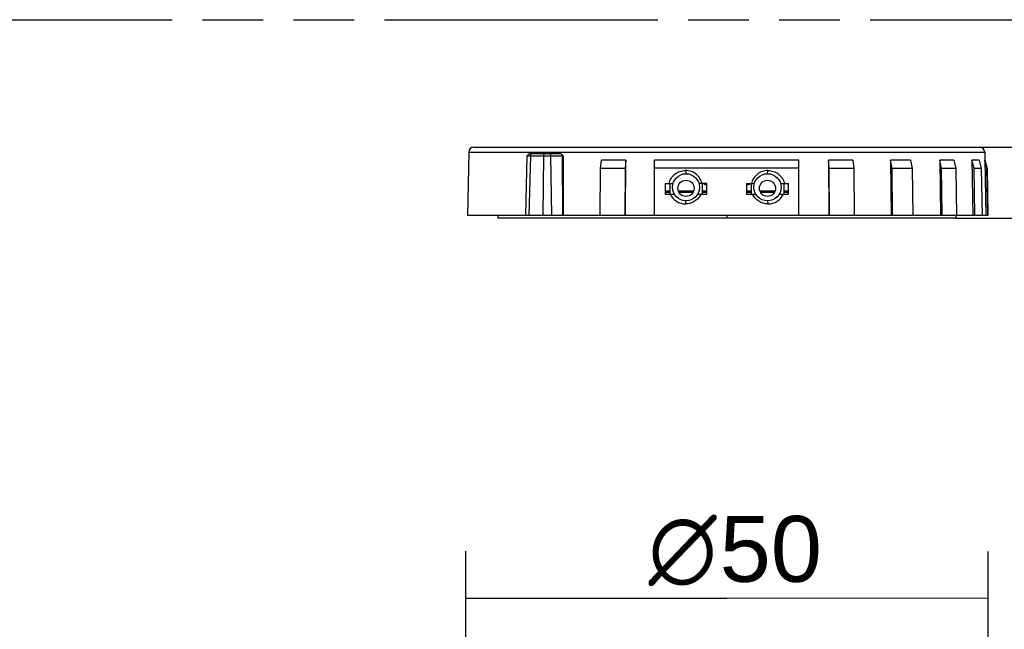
# Model space of a CAD drawing. Header units: millimetres. Extents: x 0 to 210, y 0 to 297.
# Tile 19 of 25: x 100 to 132, y 163 to 183. Entities that reach past the tile are written whole.
import ezdxf
from ezdxf.enums import TextEntityAlignment as Align

# ---------------------------------------------------------------- set-up
doc = ezdxf.new("R2010")
doc.units = ezdxf.units.MM
doc.header["$LTSCALE"] = 19.36
doc.linetypes.add('PHANTOM', pattern=[0.8, 0.45, -0.05, 0.1, -0.05, 0.1, -0.05])
doc.layers.get('0').update_dxf_attribs({"linetype": 'CONTINUOUS'})
doc.layers.add('DEFAULT_3', color=7, linetype='PHANTOM')
doc.layers.add('Z_DIM_2D', color=7, linetype='CONTINUOUS')
doc.styles.add('TEXTSTYLE_3', font='helveticaneueltw1g-ltcn.otf')
doc.styles.add('TEXTSTYLE_4', font='gdt', dxfattribs={"width": 0.7})
doc.dimstyles.new('DIMSTYLE_2', dxfattribs={"dimtxt": 2.1, "dimasz": 3.5, "dimexe": 1.5, "dimexo": 0, "dimgap": 0.525, "dimtad": 1, "dimdec": 3, "dimlfac": 3.00003, "dimdsep": 46, "dimtxsty": 'TEXTSTYLE_3', "dimblk": '_FILLED', "dimblk1": '_FILLED', "dimblk2": '_FILLED', "dimcen": 0.09, "dimclrt": 5, "dimazin": 2, "dimtp": 0.3, "dimtm": 0.3, "dimtfac": 1, "dimtdec": 3, "dimtofl": 0, "dimtmove": 0, "dimatfit": 3, "dimldrblk": '_FILLED', "dimfxl": 0, "dimtolj": 1, "dimarcsym": 0})
doc.dimstyles.new('DIMSTYLE_4', dxfattribs={"dimtxt": 2.1, "dimasz": 3.5, "dimexe": 1.5, "dimexo": 0, "dimgap": 0.525, "dimtad": 1, "dimdec": 3, "dimlfac": 3.00003, "dimdsep": 46, "dimtxsty": 'TEXTSTYLE_3', "dimblk": '_FILLED', "dimblk1": '_FILLED', "dimblk2": '_FILLED', "dimcen": 0.09, "dimclrt": 5, "dimazin": 2, "dimtp": 0.2, "dimtm": 0.2, "dimtfac": 1, "dimtdec": 3, "dimtofl": 0, "dimtmove": 0, "dimatfit": 3, "dimldrblk": '_FILLED', "dimfxl": 0, "dimtolj": 1, "dimarcsym": 0})

# ---------------------------------------------------------------- blocks, each defined once
blk = doc.blocks.new('*D6')
at = {"layer": 'Z_DIM_2D', "color": 2, "linetype": 'Continuous', "transparency": 16777216}
for p, q in [((114.662, 143.583), (114.668, 165.742)), ((131.328, 143.578), (131.335, 165.737)), ((114.668, 164.242), (123.001, 164.24)), ((131.334, 164.237), (123.001, 164.24))]:
    blk.add_line(p, q, dxfattribs=at)
at = {"layer": 'Z_DIM_2D', "color": 5, "linetype": 'Continuous', "transparency": 16777216}
for s, style, p in [('50', 'TEXTSTYLE_3', (124.401, 164.765)), ('n', 'TEXTSTYLE_4', (121.59, 164.765))]:
    blk.add_text(s, height=2.1, dxfattribs=dict(at, style=style)).set_placement(p, align=Align.CENTER)
blk = doc.blocks.new('_FILLED')
at = {"color": 0, "linetype": 'ByBlock'}
blk.add_solid([(0, 0), (-1, 0.125), (-1, -0.125)], dxfattribs=at)
blk = doc.blocks.new('_NONE')
blk = doc.blocks.new('*D11')
at = {"layer": 'Z_DIM_2D', "color": 2, "linetype": 'Continuous', "transparency": 16777216}
for p, q in [((131.06, 178.623), (137.332, 178.623)), ((135.832, 178.623), (135.832, 177.489)), ((135.832, 176.356), (135.832, 177.489)), ((135.832, 177.489), (135.832, 166.044)), ((130.302, 176.356), (137.332, 176.356))]:
    blk.add_line(p, q, dxfattribs=at)
at = {"layer": 'Z_DIM_2D', "color": 5, "linetype": 'Continuous', "transparency": 16777216, "style": 'TEXTSTYLE_3'}
for s, p in [('7.2', (135.307, 175.338)), ('max. ', (135.307, 171.811))]:
    blk.add_text(s, height=2.1, rotation=90, dxfattribs=at).set_placement(p, align=Align.RIGHT)

msp = doc.modelspace()

# ---------------------------------------------------------------- linework, layer by layer
at = {"color": 7, "linetype": 'Continuous'}
for p, q in [((114.76366, 178.45901), (114.72841, 176.43943)), ((114.93037, 178.62277), (131.06024, 178.62277)), ((131.22648, 178.45901), (131.2309, 178.20557)), ((116.5853, 176.43943), (116.62993, 178.33827)), ((117.68346, 178.4061), (116.70555, 178.4061)), ((117.71175, 178.39874), (117.71552, 178.39664)), ((117.71552, 178.39664), (117.72953, 178.38545)), ((117.74796, 178.33949), (117.7502, 176.43943)), ((117.77244, 178.33827), (117.77468, 176.43943)), ((118.96769, 177.93943), (119.00226, 178.20557)), ((119.77707, 178.20557), (119.00226, 178.20557)), ((119.77707, 178.20557), (119.74921, 177.93943)), ((119.76503, 176.43943), (119.77707, 178.20557)), ((120.69507, 176.43943), (120.69507, 178.20557)), ((125.29507, 178.20557), (120.69507, 178.20557)), ((125.29507, 176.43943), (125.29507, 178.20557)), ((127.013, 178.20557), (126.23951, 178.20557)), ((126.2676, 177.93943), (126.23951, 178.20557)), ((126.23951, 178.20557), (126.25165, 176.43943)), ((127.013, 178.20557), (127.04779, 177.93943)), ((128.8592, 178.20557), (128.2226, 178.20557)), ((128.2226, 178.20557), (128.24217, 176.43943)), ((128.26787, 177.93943), (128.2226, 178.20557)), ((128.8592, 178.20557), (128.90997, 177.93943)), ((130.23971, 178.20557), (129.79056, 178.20557)), ((129.79056, 178.20557), (129.816, 176.43943)), ((129.84941, 177.93943), (129.79056, 178.20557)), ((130.23971, 178.20557), (130.30244, 177.93943)), ((131.0449, 178.20557), (130.81888, 178.20557)), ((130.81888, 178.20557), (130.84816, 176.43943)), ((130.88662, 177.93943), (130.81888, 178.20557)), ((131.0449, 178.20557), (131.1146, 177.93943)), ((131.22588, 178.20557), (131.2309, 178.20557)), ((131.22588, 178.20557), (131.25669, 176.43943)), ((131.29715, 177.93943), (131.22588, 178.20557)), ((131.2309, 178.20557), (131.30221, 177.93943)), ((118.95499, 176.43943), (118.96769, 177.93943)), ((119.74921, 177.93943), (118.96769, 177.93943)), ((119.74921, 177.93943), (119.73898, 176.43943)), ((125.29507, 177.9463), (120.69507, 177.9463)), ((127.04779, 177.93943), (126.2676, 177.93943)), ((126.27792, 176.43943), (126.2676, 177.93943)), ((127.04779, 177.93943), (127.06056, 176.43943)), ((128.90997, 177.93943), (128.26787, 177.93943)), ((128.28449, 176.43943), (128.26787, 177.93943)), ((128.90997, 177.93943), (128.92861, 176.43943)), ((130.30244, 177.93943), (129.84941, 177.93943)), ((129.87101, 176.43943), (129.84941, 177.93943)), ((130.30244, 177.93943), (130.32547, 176.43943)), ((131.1146, 177.93943), (130.88662, 177.93943)), ((130.9115, 176.43943), (130.88662, 177.93943)), ((131.1146, 177.93943), (131.14019, 176.43943)), ((131.29715, 177.93943), (131.30221, 177.93943)), ((131.32332, 176.43943), (131.29715, 177.93943)), ((131.30221, 177.93943), (131.32839, 176.43943)), ((121.0284, 177.4561), (121.0284, 177.12277)), ((121.0284, 177.4561), (121.27774, 177.4561)), ((121.1784, 177.2061), (121.0284, 177.2061)), ((121.1784, 177.4561), (121.1784, 177.12277)), ((121.93241, 177.2061), (121.45774, 177.2061)), ((122.36174, 177.4561), (122.1124, 177.4561)), ((122.21174, 177.45609), (122.21174, 177.12277)), ((122.36174, 177.2061), (122.21174, 177.2061)), ((122.36174, 177.12277), (122.36174, 177.4561)), ((123.6284, 177.4561), (123.87774, 177.4561)), ((123.6284, 177.4561), (123.6284, 177.12277)), ((123.7784, 177.2061), (123.6284, 177.2061)), ((123.7784, 177.4561), (123.7784, 177.12277)), ((124.5324, 177.2061), (124.05773, 177.2061)), ((124.7124, 177.4561), (124.96173, 177.4561)), ((124.81173, 177.45609), (124.81173, 177.12277)), ((124.96173, 177.2061), (124.81173, 177.2061)), ((124.96173, 177.12277), (124.96173, 177.4561)), ((121.0284, 177.12277), (121.31979, 177.12277)), ((122.07035, 177.12277), (122.36174, 177.12277)), ((123.6284, 177.12277), (123.91979, 177.12277)), ((124.67035, 177.12277), (124.96173, 177.12277)), ((131.32839, 176.43943), (114.72851, 176.43943)), ((115.68831, 176.43943), (115.68831, 176.3561)), ((130.30183, 176.3561), (115.68831, 176.3561)), ((122.99507, 176.43943), (122.99507, 176.3561)), ((130.30183, 176.43943), (130.30183, 176.3561))]:
    msp.add_line(p, q, dxfattribs=at)
at = {"color": 9, "linetype": 'Continuous'}
for p, q in [((114.76381, 178.45901), (131.22648, 178.45901)), ((116.72879, 178.3406), (116.68409, 176.43943)), ((116.72879, 178.3406), (117.74796, 178.3406)), ((117.14885, 178.3406), (117.12539, 176.43943)), ((117.40964, 176.43943), (117.38617, 178.3406)), ((121.67938, 177.87462), (121.69509, 177.77285)), ((124.29499, 177.77285), (124.31068, 177.87462)), ((121.1784, 177.2195), (121.0284, 177.2195)), ((121.0284, 177.18069), (121.1784, 177.18069)), ((121.93827, 177.2195), (121.45188, 177.2195)), ((121.46963, 177.18069), (121.92051, 177.18069)), ((122.36174, 177.2195), (122.21174, 177.2195)), ((122.21174, 177.18069), (122.36174, 177.18069)), ((122.3284, 177.42353), (122.3284, 177.4561)), ((123.7784, 177.2195), (123.6284, 177.2195)), ((123.6284, 177.18069), (123.7784, 177.18069)), ((123.66174, 177.4561), (123.66174, 177.42353)), ((124.53826, 177.2195), (124.05187, 177.2195)), ((124.06962, 177.18069), (124.52051, 177.18069)), ((124.96173, 177.2195), (124.81173, 177.2195)), ((124.81173, 177.18069), (124.96173, 177.18069)), ((121.67942, 176.80773), (121.69509, 176.90601)), ((124.29512, 176.90601), (124.3108, 176.80772))]:
    msp.add_line(p, q, dxfattribs=at)
at = {"color": 7, "linetype": 'Continuous'}
msp.add_lwpolyline([(117.72953, 178.38545), (117.74004, 178.37095), (117.74626, 178.35439), (117.74796, 178.33949)], dxfattribs=at)
for centre, radius in [((121.69507, 177.33943), 0.43333), ((121.69507, 177.3061), 0.25833), ((124.29507, 177.33943), 0.43333), ((124.29507, 177.3061), 0.25833)]:
    msp.add_circle(centre, radius, dxfattribs=at)
for centre, radius, start, end in [((114.9303, 178.4561), 0.16667, 90, 179), ((131.05984, 178.4561), 0.16667, 1, 90), ((117.67366, 178.32461), 0.08334, 60.144392, 62.801047), ((122.33812, 177.555), 0.13182, 253.143169, 265.771252), ((123.0086, 186.73316), 9.33444, 265.821177, 266.00191), ((122.98154, 186.73314), 9.33442, 273.997881, 274.178823), ((123.65201, 177.55565), 0.13248, 274.211785, 286.437118)]:
    msp.add_arc(centre, radius, start, end, dxfattribs=at)
at = {"color": 9, "linetype": 'Continuous'}
for points, knots in [([(116.62993, 178.33827), (116.63712, 178.33859), (116.67007, 178.33948), (116.70304, 178.33956), (116.72878, 178.3406)], [0, 0, 0, 0, 0.21833794, 1, 1, 1, 1]), ([(116.72879, 178.3406), (116.72895, 178.354), (116.73411, 178.37933), (116.75275, 178.39922), (116.76346, 178.40353)], [0, 0, 0, 0, 0.53737745, 1, 1, 1, 1]), ([(117.19598, 178.4061), (117.18326, 178.4061), (117.1555, 178.38676), (117.14905, 178.35676), (117.14885, 178.3406)], [0, 0, 0, 0, 0.4404331, 1, 1, 1, 1]), ([(117.38617, 178.3406), (117.38597, 178.35675), (117.37952, 178.38674), (117.35177, 178.4061), (117.33904, 178.4061)], [0, 0, 0, 0, 0.55912959, 1, 1, 1, 1]), ([(117.74796, 178.33949), (117.74795, 178.33894), (117.75139, 178.3397), (117.75491, 178.33858), (117.76321, 178.33877), (117.76902, 178.3384), (117.77244, 178.33827)], [0, 0, 0, 0, 0.06702813, 0.26307203, 0.58051255, 1, 1, 1, 1])]:
    msp.add_open_spline(points, degree=3, knots=knots, dxfattribs=at)
at = {"color": 7, "linetype": 'Continuous'}
for points, knots in [([(116.70555, 178.4061), (116.68977, 178.4061), (116.65779, 178.38317), (116.64034, 178.35414), (116.63001, 178.33827)], [0, 0, 0, 0, 0.45457954, 1, 1, 1, 1]), ([(121.15229, 177.4561), (121.16552, 177.51533), (121.21281, 177.62986), (121.3369, 177.76642), (121.49819, 177.85446), (121.61931, 177.87457), (121.67936, 177.87456)], [0, 0, 0, 0, 0.25164265, 0.50183396, 0.75099579, 1, 1, 1, 1]), ([(122.20654, 177.4561), (122.19338, 177.51522), (122.1459, 177.62957), (122.02207, 177.76644), (121.86047, 177.85426), (121.73936, 177.87451), (121.67936, 177.87456)], [0, 0, 0, 0, 0.25110287, 0.50157879, 0.75124018, 1, 1, 1, 1]), ([(124.31062, 177.87457), (124.25064, 177.87451), (124.12957, 177.8542), (123.968, 177.7664), (123.84426, 177.6295), (123.79675, 177.5152), (123.7836, 177.4561)], [0, 0, 0, 0, 0.24876659, 0.49843241, 0.74892215, 1, 1, 1, 1]), ([(124.31062, 177.87457), (124.37069, 177.87458), (124.49183, 177.85451), (124.65315, 177.76646), (124.77736, 177.62994), (124.82461, 177.51535), (124.83785, 177.4561)], [0, 0, 0, 0, 0.24898338, 0.49813091, 0.74834851, 1, 1, 1, 1]), ([(122.2999, 177.42884), (122.29506, 177.4303), (122.27907, 177.43621), (122.26374, 177.44617), (122.25681, 177.45607)], [0, 0, 0, 0, 0.29492369, 1, 1, 1, 1]), ([(123.68949, 177.42859), (123.69442, 177.43004), (123.71069, 177.43594), (123.72625, 177.44606), (123.73328, 177.4561)], [0, 0, 0, 0, 0.29556119, 1, 1, 1, 1]), ([(121.18696, 177.12277), (121.22905, 177.03019), (121.37059, 176.86671), (121.57801, 176.80785), (121.6794, 176.80779)], [0, 0, 0, 0, 0.50077295, 1, 1, 1, 1]), ([(122.17187, 177.12277), (122.15051, 177.07589), (122.09394, 176.98783), (121.97506, 176.8865), (121.8333, 176.82225), (121.73043, 176.80778), (121.6794, 176.80779)], [0, 0, 0, 0, 0.25108235, 0.50161405, 0.75130231, 1, 1, 1, 1]), ([(124.3109, 176.80779), (124.25986, 176.80777), (124.15696, 176.8222), (124.01517, 176.88649), (123.89621, 176.98779), (123.83964, 177.07588), (123.81827, 177.12277)], [0, 0, 0, 0, 0.24868675, 0.49839729, 0.74894653, 1, 1, 1, 1]), ([(124.3109, 176.80779), (124.41226, 176.80785), (124.6196, 176.86678), (124.7611, 177.03021), (124.80318, 177.12277)], [0, 0, 0, 0, 0.49921696, 1, 1, 1, 1])]:
    msp.add_open_spline(points, degree=3, knots=knots, dxfattribs=at)
for points in [[(117.71175, 178.39874), (117.70308, 178.40319), (117.6932, 178.4061), (117.68346, 178.4061)], [(117.7448, 178.3722), (117.73606, 178.38164), (117.7263, 178.39049), (117.71514, 178.39689)], [(117.77235, 178.33827), (117.7635, 178.34984), (117.75469, 178.3615), (117.7448, 178.3722)]]:
    msp.add_open_spline(points, degree=3, dxfattribs=at)
at = {"layer": 'DEFAULT_3', "color": 91, "linetype": 'PHANTOM', "true_color": 0x80ff80}
msp.add_line((50.12864, 182.68), (150.12864, 182.68), dxfattribs=at)

# ---------------------------------------------------------------- dimensions: what is measured, and where the dimension line sits
at = {"layer": 'Z_DIM_2D', "color": 2, "linetype": 'Continuous'}
for base, p1, p2, angle, text, dimstyle, picture, middle in [((135.83202, 176.3561), (131.05984, 178.62277), (130.30183, 176.3561), 270, 'max. <>', 'DIMSTYLE_4', '*D11', (135.83202, 170.69096)), ((131.33426, 164.23731), (114.66175, 143.58314), (131.32839, 143.57841), 359.98373, '%%c<>', 'DIMSTYLE_2', '*D6', (123.00049, 164.23968))]:
    dim = msp.add_linear_dim(base=base, p1=p1, p2=p2, angle=angle, text=text, dimstyle=dimstyle, override={"dimblk1": 'NONE', "dimblk2": 'NONE', "dimsah": 1}, dxfattribs=at)
    dim.commit()
    dim.dimension.update_dxf_attribs({"geometry": picture, "text_midpoint": middle, "dimtype": 160})

doc.saveas('drawing.dxf')
